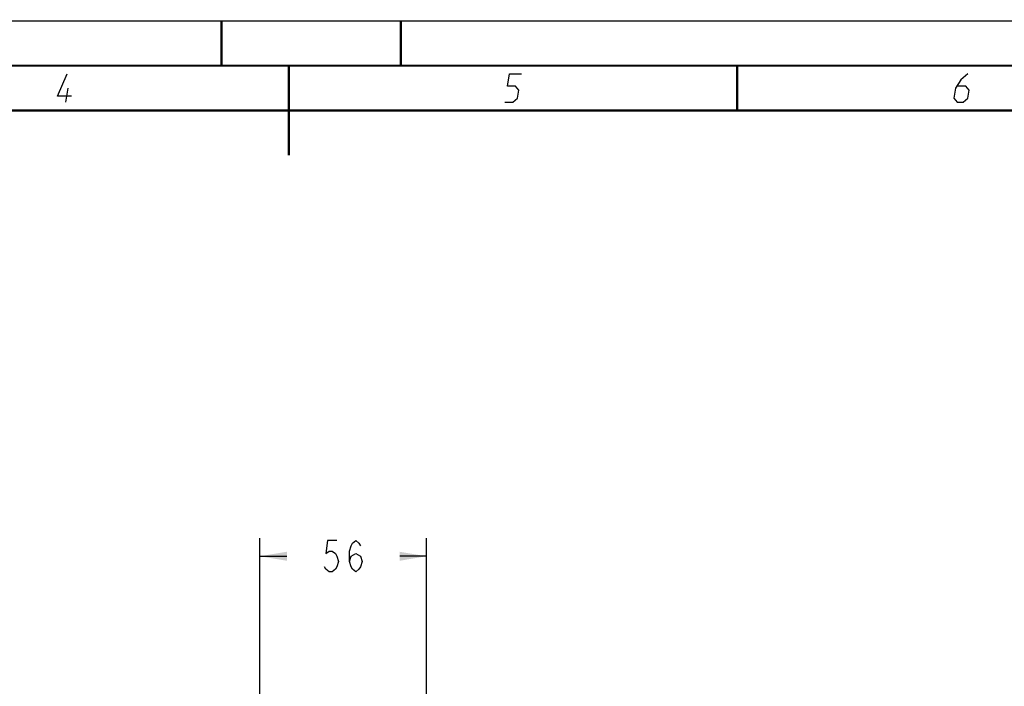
# Model space of a CAD drawing. Extents: x 0 to 420, y 0 to 297.
# Tile 68 of 93: x 187 to 297, y 223 to 297. Entities that reach past the tile are written whole.
import ezdxf

# ---------------------------------------------------------------- set-up
doc = ezdxf.new("R2010")
doc.units = 0
doc.header["$LTSCALE"] = 23.1
doc.layers.get('0').update_dxf_attribs({"linetype": 'CONTINUOUS'})
doc.layers.add('DIM_PILOTEES', color=7, linetype='CONTINUOUS')
doc.dimstyles.get("Standard").update_dxf_attribs({"dimtxt": 2.5, "dimasz": 2.5, "dimexe": 1.25, "dimexo": 0.625, "dimtad": 1, "dimcen": 2.5, "dimazin": 3, "dimtfac": 1, "dimtmove": 0, "dimatfit": 3})

# ---------------------------------------------------------------- blocks, each defined once
blk = doc.blocks.new('_FILLED')
at = {"color": 0, "linetype": 'BYBLOCK'}
blk.add_solid([(0, 0), (-1, 0.167), (-1, -0.167)], dxfattribs=at)
blk = doc.blocks.new('*D9')
at = {"layer": 'DIM_PILOTEES', "color": 2, "linetype": 'CONTINUOUS'}
for p, q in [((214.29, 220.7), (214.29, 239.28)), ((232.87, 197.95), (232.87, 239.28)), ((214.29, 237.28), (217.28, 237.28)), ((232.87, 237.28), (229.88, 237.28))]:
    blk.add_line(p, q, dxfattribs=at)
at = {"layer": 'DIM_PILOTEES', "color": 2, "linetype": 'CONTINUOUS', "xscale": 3, "yscale": 3, "zscale": 3, "rotation": 180}
blk.add_blockref('_FILLED', (214.29, 237.28), dxfattribs=at)
at = {"layer": 'DIM_PILOTEES', "color": 2, "linetype": 'CONTINUOUS', "xscale": 3, "yscale": 3, "zscale": 3}
blk.add_blockref('_FILLED', (232.87, 237.28), dxfattribs=at)

msp = doc.modelspace()

# ---------------------------------------------------------------- linework, layer by layer
at = {"color": 7, "linetype": 'CONTINUOUS'}
for p, q in [((0, 297), (420, 297)), ((25, 287), (410, 287))]:
    msp.add_line(p, q, dxfattribs=at)
at = {"color": 2, "linetype": 'CONTINUOUS'}
msp.add_line((192.64, 287.925), (192.897, 289.5), dxfattribs=at)
at = {"color": 7, "linetype": 'CONTINUOUS', "const_width": 0.25}
for points in [[(210, 297), (210, 292)], [(230, 297), (230, 292)], [(415, 292), (20, 292)], [(217.5, 292), (217.5, 282)], [(267.5, 292), (267.5, 287)], [(25, 287), (410, 287)]]:
    msp.add_lwpolyline(points, dxfattribs=at)
at = {"color": 2, "linetype": 'CONTINUOUS'}
for points in [[(193.275, 288.6), (191.7, 288.6), (192.779, 291.075)], [(241.59, 287.925), (242.49, 287.925), (243.013, 288.375), (243.16, 289.275), (242.783, 289.725), (241.883, 289.725), (242.104, 291.075), (243.454, 291.075)], [(293.229, 291.075), (292.444, 290.4), (291.847, 289.5), (291.663, 288.375), (292.04, 287.925), (292.715, 287.925), (293.238, 288.375), (293.385, 289.275), (293.008, 289.725), (292.034, 289.725)]]:
    msp.add_lwpolyline(points, dxfattribs=at)
at = {"layer": 'DIM_PILOTEES', "color": 2, "linetype": 'CONTINUOUS'}
for points in [[(222.878, 239.031), (221.828, 239.031), (221.653, 237.573), (222.003, 237.865), (222.353, 237.865), (222.703, 237.573), (222.878, 237.281), (223.053, 236.698), (222.878, 236.115), (222.703, 235.823), (222.353, 235.531), (222.003, 235.531), (221.653, 235.823), (221.478, 236.115)], [(224.278, 236.698), (224.453, 237.281), (224.978, 237.573), (225.503, 237.281), (225.678, 236.698), (225.503, 236.115), (225.328, 235.823), (224.978, 235.531), (224.628, 235.823), (224.453, 236.115), (224.278, 236.698), (224.278, 237.865), (224.453, 238.448), (224.628, 238.74), (224.978, 239.031), (225.328, 238.74), (225.503, 238.448)]]:
    msp.add_lwpolyline(points, dxfattribs=at)

# ---------------------------------------------------------------- dimensions: what is measured, and where the dimension line sits
dim = msp.add_linear_dim(base=(232.869, 237.281), p1=(214.287, 219.205), p2=(232.869, 196.448), dimstyle='Standard', dxfattribs=at)
dim.commit()
dim.dimension.update_dxf_attribs({"geometry": '*D9', "text_midpoint": (220.778, 235.531), "dimtype": 128})

doc.saveas('drawing.dxf')
